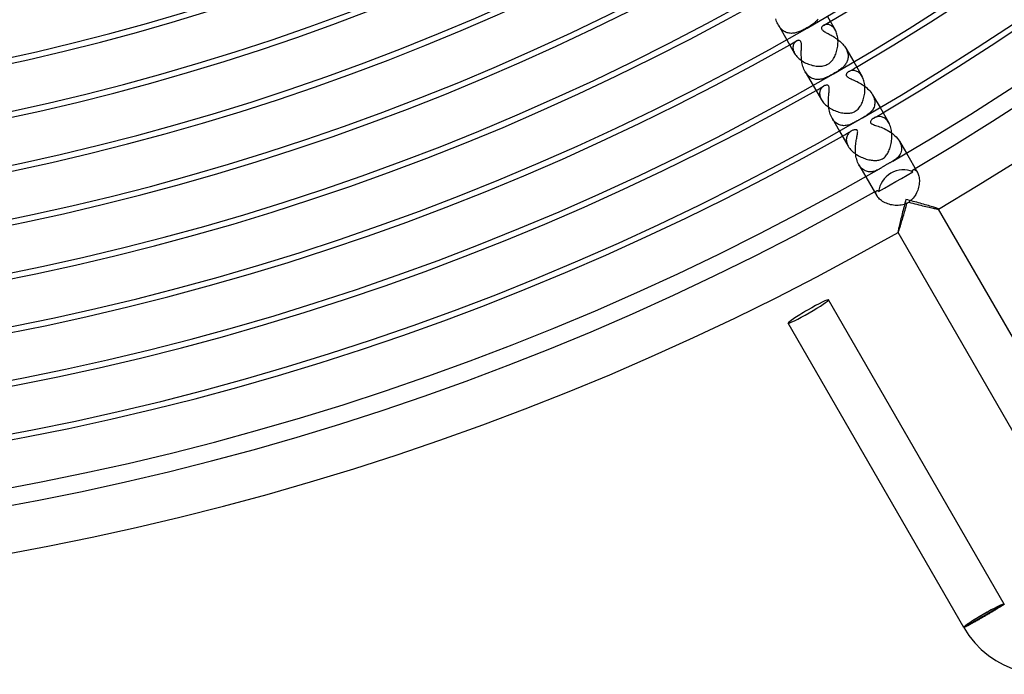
# Model space of a CAD drawing. Header units: millimetres. Extents: x -280 to 280, y -247 to 247.
# Tile 44 of 85: x 43 to 127, y -247 to -191. Entities that reach past the tile are written whole.
import ezdxf

# ---------------------------------------------------------------- set-up
doc = ezdxf.new("R2010")
doc.units = ezdxf.units.MM
doc.layers.add('HIDDEN', color=7, linetype='Continuous')
doc.layers.add('THICK', color=7, linetype='Continuous')

msp = doc.modelspace()

# ---------------------------------------------------------------- linework, layer by layer
at = {"layer": 'HIDDEN'}
for p, q in [((107.856, -190.71), (107.821, -190.596)), ((107.895, -190.822), (107.856, -190.71)), ((107.94, -190.931), (107.895, -190.822)), ((111.226, -190.854), (111.148, -190.922)), ((111.3, -190.782), (111.226, -190.854)), ((111.37, -190.708), (111.3, -190.782)), ((111.435, -190.63), (111.37, -190.708)), ((107.989, -191.036), (107.94, -190.931)), ((108.043, -191.136), (107.989, -191.036)), ((108.103, -191.233), (108.043, -191.136)), ((108.043, -191.136), (108.763, -192.384)), ((108.167, -191.323), (108.103, -191.233)), ((108.236, -191.407), (108.167, -191.323)), ((108.309, -191.484), (108.236, -191.407)), ((108.384, -191.553), (108.309, -191.484)), ((108.463, -191.614), (108.384, -191.553)), ((108.544, -191.667), (108.463, -191.614)), ((108.628, -191.713), (108.544, -191.667)), ((109.861, -191.683), (109.774, -191.716)), ((109.949, -191.646), (109.861, -191.683)), ((110.038, -191.606), (109.949, -191.646)), ((110.128, -191.564), (110.038, -191.606)), ((110.218, -191.518), (110.128, -191.564)), ((110.308, -191.47), (110.218, -191.518)), ((110.398, -191.421), (110.308, -191.47)), ((110.488, -191.37), (110.398, -191.421)), ((110.594, -191.308), (110.488, -191.37)), ((110.696, -191.245), (110.594, -191.308)), ((110.795, -191.182), (110.696, -191.245)), ((110.89, -191.118), (110.795, -191.182)), ((110.981, -191.053), (110.89, -191.118)), ((111.067, -190.988), (110.981, -191.053)), ((111.148, -190.922), (111.067, -190.988)), ((111.733, -191.366), (111.731, -191.407)), ((111.731, -191.407), (111.739, -191.451)), ((111.742, -191.328), (111.733, -191.366)), ((111.739, -191.451), (111.759, -191.493)), ((111.758, -191.293), (111.742, -191.328)), ((111.778, -191.263), (111.758, -191.293)), ((111.759, -191.493), (111.789, -191.536)), ((111.799, -191.238), (111.778, -191.263)), ((111.789, -191.536), (111.829, -191.577)), ((111.821, -191.215), (111.799, -191.238)), ((111.845, -191.194), (111.821, -191.215)), ((111.829, -191.577), (111.879, -191.619)), ((111.873, -191.173), (111.845, -191.194)), ((111.903, -191.155), (111.873, -191.173)), ((111.879, -191.619), (111.936, -191.659)), ((111.942, -191.134), (111.903, -191.155)), ((111.936, -191.659), (112, -191.699)), ((111.985, -191.115), (111.942, -191.134)), ((112.031, -191.1), (111.985, -191.115)), ((112, -191.699), (112.068, -191.739)), ((112.079, -191.088), (112.031, -191.1)), ((112.13, -191.08), (112.079, -191.088)), ((112.183, -191.077), (112.13, -191.08)), ((112.238, -191.077), (112.183, -191.077)), ((112.293, -191.083), (112.238, -191.077)), ((112.35, -191.094), (112.293, -191.083)), ((112.408, -191.111), (112.35, -191.094)), ((112.466, -191.133), (112.408, -191.111)), ((112.524, -191.161), (112.466, -191.133)), ((112.582, -191.196), (112.524, -191.161)), ((112.639, -191.237), (112.582, -191.196)), ((112.695, -191.285), (112.639, -191.237)), ((112.749, -191.34), (112.695, -191.285)), ((112.802, -191.402), (112.749, -191.34)), ((112.852, -191.472), (112.802, -191.402)), ((112.9, -191.548), (112.852, -191.472)), ((108.713, -191.751), (108.628, -191.713)), ((108.8, -191.782), (108.713, -191.751)), ((108.887, -191.805), (108.8, -191.782)), ((108.976, -191.822), (108.887, -191.805)), ((109.066, -191.832), (108.976, -191.822)), ((109.156, -191.836), (109.066, -191.832)), ((109.246, -191.833), (109.156, -191.836)), ((109.335, -191.825), (109.246, -191.833)), ((109.424, -191.812), (109.335, -191.825)), ((109.513, -191.794), (109.424, -191.812)), ((109.543, -192.52), (109.494, -192.56)), ((109.601, -191.772), (109.513, -191.794)), ((109.593, -192.488), (109.543, -192.52)), ((109.641, -192.464), (109.593, -192.488)), ((109.687, -191.746), (109.601, -191.772)), ((109.689, -192.446), (109.641, -192.464)), ((109.774, -191.716), (109.687, -191.746)), ((109.737, -192.436), (109.689, -192.446)), ((109.783, -192.432), (109.737, -192.436)), ((109.827, -192.436), (109.783, -192.432)), ((109.864, -192.447), (109.827, -192.436)), ((109.895, -192.464), (109.864, -192.447)), ((109.921, -192.484), (109.895, -192.464)), ((109.942, -192.508), (109.921, -192.484)), ((109.96, -192.535), (109.942, -192.508)), ((109.975, -192.567), (109.96, -192.535)), ((112.068, -191.739), (112.141, -191.779)), ((112.141, -191.779), (112.217, -191.82)), ((112.217, -191.82), (112.298, -191.862)), ((112.298, -191.862), (112.382, -191.907)), ((112.382, -191.907), (112.47, -191.955)), ((112.47, -191.955), (112.561, -192.005)), ((112.561, -192.005), (112.653, -192.058)), ((112.653, -192.058), (112.748, -192.115)), ((112.748, -192.115), (112.843, -192.174)), ((112.843, -192.174), (112.937, -192.237)), ((112.937, -192.237), (113.031, -192.302)), ((113.031, -192.302), (113.123, -192.37)), ((113.123, -192.37), (113.213, -192.442)), ((113.213, -192.442), (113.301, -192.516)), ((113.301, -192.516), (113.386, -192.594)), ((109.298, -192.928), (109.289, -193.008)), ((109.289, -193.008), (109.29, -193.092)), ((109.29, -193.092), (109.299, -193.179)), ((109.315, -192.853), (109.298, -192.928)), ((109.299, -193.179), (109.318, -193.269)), ((109.34, -192.782), (109.315, -192.853)), ((109.318, -193.269), (109.347, -193.361)), ((109.371, -192.718), (109.34, -192.782)), ((109.347, -193.361), (109.387, -193.455)), ((109.407, -192.659), (109.371, -192.718)), ((109.449, -192.606), (109.407, -192.659)), ((109.494, -192.56), (109.449, -192.606)), ((109.988, -192.605), (109.975, -192.567)), ((109.999, -192.65), (109.988, -192.605)), ((110.008, -192.703), (109.999, -192.65)), ((110.002, -193.427), (110.004, -193.329)), ((110.004, -193.329), (110.007, -193.236)), ((110.007, -193.236), (110.01, -193.147)), ((110.013, -192.764), (110.008, -192.703)), ((110.01, -193.147), (110.013, -193.061)), ((110.016, -192.83), (110.013, -192.764)), ((110.013, -193.061), (110.016, -192.979)), ((110.017, -192.902), (110.016, -192.83)), ((110.016, -192.979), (110.017, -192.902)), ((113.386, -192.594), (113.467, -192.675)), ((113.467, -192.675), (113.544, -192.757)), ((113.544, -192.757), (113.616, -192.842)), ((113.616, -192.842), (113.683, -192.929)), ((113.683, -192.929), (113.745, -193.018)), ((113.745, -193.018), (113.801, -193.109)), ((113.801, -193.109), (113.85, -193.2)), ((113.801, -193.109), (114.478, -194.281)), ((113.85, -193.2), (113.892, -193.291)), ((113.892, -193.291), (113.927, -193.381)), ((113.927, -193.381), (113.956, -193.471)), ((109.387, -193.455), (109.436, -193.548)), ((110, -193.528), (110.002, -193.427)), ((110.001, -193.633), (110, -193.528)), ((110.003, -193.741), (110.001, -193.633)), ((110.008, -193.852), (110.003, -193.741)), ((110.016, -193.965), (110.008, -193.852)), ((110.028, -194.081), (110.016, -193.965)), ((110.043, -194.198), (110.028, -194.081)), ((110.062, -194.316), (110.043, -194.198)), ((113.924, -194.21), (113.894, -194.281)), ((113.951, -194.136), (113.924, -194.21)), ((113.972, -194.061), (113.951, -194.136)), ((113.956, -193.471), (113.978, -193.561)), ((113.987, -193.983), (113.972, -194.061)), ((113.978, -193.561), (113.992, -193.649)), ((113.998, -193.902), (113.987, -193.983)), ((113.992, -193.649), (114, -193.736)), ((114.002, -193.82), (113.998, -193.902)), ((114, -193.736), (114.002, -193.82)), ((110.085, -194.434), (110.062, -194.316)), ((110.114, -194.551), (110.085, -194.434)), ((110.147, -194.668), (110.114, -194.551)), ((110.186, -194.783), (110.147, -194.668)), ((110.23, -194.895), (110.186, -194.783)), ((110.28, -195.003), (110.23, -194.895)), ((110.336, -195.108), (110.28, -195.003)), ((113.182, -195.017), (113.086, -195.079)), ((113.264, -194.961), (113.182, -195.017)), ((113.331, -194.913), (113.264, -194.961)), ((113.393, -194.866), (113.331, -194.913)), ((113.454, -194.818), (113.393, -194.866)), ((113.513, -194.767), (113.454, -194.818)), ((113.57, -194.715), (113.513, -194.767)), ((113.625, -194.66), (113.57, -194.715)), ((113.678, -194.603), (113.625, -194.66)), ((113.728, -194.543), (113.678, -194.603)), ((113.775, -194.481), (113.728, -194.543)), ((113.819, -194.416), (113.775, -194.481)), ((113.858, -194.35), (113.819, -194.416)), ((113.894, -194.281), (113.858, -194.35)), ((114.162, -195.057), (114.108, -195.08)), ((114.219, -195.038), (114.162, -195.057)), ((114.28, -195.022), (114.219, -195.038)), ((114.343, -195.012), (114.28, -195.022)), ((114.408, -195.008), (114.343, -195.012)), ((114.476, -195.009), (114.408, -195.008)), ((114.544, -195.016), (114.476, -195.009)), ((114.612, -195.031), (114.544, -195.016)), ((114.681, -195.052), (114.612, -195.031)), ((114.75, -195.081), (114.681, -195.052)), ((110.399, -195.209), (110.336, -195.108)), ((110.337, -195.109), (111.014, -196.281)), ((110.467, -195.303), (110.399, -195.209)), ((110.54, -195.389), (110.467, -195.303)), ((110.617, -195.467), (110.54, -195.389)), ((110.7, -195.538), (110.617, -195.467)), ((110.786, -195.599), (110.7, -195.538)), ((110.875, -195.651), (110.786, -195.599)), ((110.967, -195.694), (110.875, -195.651)), ((111.061, -195.728), (110.967, -195.694)), ((111.158, -195.753), (111.061, -195.728)), ((111.255, -195.77), (111.158, -195.753)), ((111.354, -195.778), (111.255, -195.77)), ((111.453, -195.778), (111.354, -195.778)), ((111.551, -195.771), (111.453, -195.778)), ((111.65, -195.757), (111.551, -195.771)), ((111.748, -195.737), (111.65, -195.757)), ((111.845, -195.711), (111.748, -195.737)), ((111.942, -195.68), (111.845, -195.711)), ((112.039, -195.644), (111.942, -195.68)), ((112.135, -195.604), (112.039, -195.644)), ((112.232, -195.56), (112.135, -195.604)), ((112.329, -195.512), (112.232, -195.56)), ((112.429, -195.461), (112.329, -195.512)), ((112.531, -195.405), (112.429, -195.461)), ((112.637, -195.347), (112.531, -195.405)), ((112.747, -195.284), (112.637, -195.347)), ((112.863, -195.216), (112.747, -195.284)), ((112.979, -195.146), (112.863, -195.216)), ((113.086, -195.079), (112.979, -195.146)), ((113.848, -195.341), (113.842, -195.372)), ((113.842, -195.372), (113.842, -195.404)), ((113.842, -195.404), (113.848, -195.435)), ((113.859, -195.309), (113.848, -195.341)), ((113.848, -195.435), (113.861, -195.465)), ((113.875, -195.278), (113.859, -195.309)), ((113.861, -195.465), (113.879, -195.494)), ((113.896, -195.247), (113.875, -195.278)), ((113.879, -195.494), (113.904, -195.523)), ((113.921, -195.217), (113.896, -195.247)), ((113.904, -195.523), (113.936, -195.552)), ((113.949, -195.187), (113.921, -195.217)), ((113.936, -195.552), (113.977, -195.583)), ((113.982, -195.159), (113.949, -195.187)), ((113.977, -195.583), (114.028, -195.615)), ((114.019, -195.132), (113.982, -195.159)), ((114.059, -195.107), (114.019, -195.132)), ((114.028, -195.615), (114.092, -195.65)), ((114.108, -195.08), (114.059, -195.107)), ((114.092, -195.65), (114.168, -195.688)), ((114.168, -195.688), (114.253, -195.727)), ((114.253, -195.727), (114.344, -195.767)), ((114.344, -195.767), (114.442, -195.811)), ((114.442, -195.811), (114.545, -195.857)), ((114.545, -195.857), (114.653, -195.907)), ((114.653, -195.907), (114.764, -195.961)), ((114.819, -195.118), (114.75, -195.081)), ((114.886, -195.163), (114.819, -195.118)), ((114.951, -195.216), (114.886, -195.163)), ((115.015, -195.277), (114.951, -195.216)), ((115.076, -195.347), (115.015, -195.277)), ((115.134, -195.426), (115.076, -195.347)), ((115.188, -195.511), (115.134, -195.426)), ((111.617, -196.707), (111.595, -196.775)), ((111.644, -196.644), (111.617, -196.707)), ((111.677, -196.585), (111.644, -196.644)), ((111.714, -196.531), (111.677, -196.585)), ((111.754, -196.481), (111.714, -196.531)), ((111.797, -196.436), (111.754, -196.481)), ((111.843, -196.396), (111.797, -196.436)), ((111.89, -196.361), (111.843, -196.396)), ((111.938, -196.331), (111.89, -196.361)), ((111.997, -196.301), (111.938, -196.331)), ((112.057, -196.278), (111.997, -196.301)), ((112.115, -196.264), (112.057, -196.278)), ((112.171, -196.258), (112.115, -196.264)), ((112.223, -196.261), (112.171, -196.258)), ((112.267, -196.273), (112.223, -196.261)), ((112.303, -196.292), (112.267, -196.273)), ((112.331, -196.317), (112.303, -196.292)), ((112.352, -196.347), (112.331, -196.317)), ((112.369, -196.384), (112.352, -196.347)), ((112.382, -196.43), (112.369, -196.384)), ((112.381, -196.778), (112.388, -196.696)), ((112.39, -196.484), (112.382, -196.43)), ((112.388, -196.696), (112.392, -196.619)), ((112.393, -196.548), (112.39, -196.484)), ((112.392, -196.619), (112.393, -196.548)), ((114.764, -195.961), (114.877, -196.019)), ((114.877, -196.019), (114.992, -196.081)), ((114.992, -196.081), (115.108, -196.149)), ((115.108, -196.149), (115.224, -196.221)), ((115.224, -196.221), (115.339, -196.298)), ((115.339, -196.298), (115.451, -196.381)), ((115.451, -196.381), (115.561, -196.468)), ((115.561, -196.468), (115.666, -196.56)), ((115.666, -196.56), (115.766, -196.657)), ((115.766, -196.657), (115.86, -196.758)), ((111.57, -196.921), (111.568, -196.998)), ((111.568, -196.998), (111.574, -197.079)), ((111.579, -196.846), (111.57, -196.921)), ((111.574, -197.079), (111.587, -197.163)), ((111.595, -196.775), (111.579, -196.846)), ((111.587, -197.163), (111.609, -197.248)), ((111.609, -197.248), (111.639, -197.335)), ((111.639, -197.335), (111.677, -197.423)), ((111.677, -197.423), (111.724, -197.511)), ((112.316, -197.604), (112.319, -197.484)), ((112.319, -197.484), (112.325, -197.369)), ((112.325, -197.369), (112.333, -197.258)), ((112.333, -197.258), (112.342, -197.152)), ((112.342, -197.152), (112.352, -197.051)), ((112.352, -197.051), (112.362, -196.955)), ((112.362, -196.955), (112.372, -196.865)), ((112.372, -196.865), (112.381, -196.778)), ((115.86, -196.758), (115.947, -196.863)), ((115.947, -196.863), (116.025, -196.971)), ((116.025, -196.971), (116.094, -197.081)), ((116.094, -197.081), (116.153, -197.192)), ((116.094, -197.081), (116.728, -198.178)), ((116.153, -197.192), (116.202, -197.304)), ((116.202, -197.304), (116.239, -197.416)), ((116.239, -197.416), (116.266, -197.526)), ((116.266, -197.526), (116.281, -197.634)), ((112.315, -197.727), (112.316, -197.604)), ((112.318, -197.852), (112.315, -197.727)), ((112.325, -197.979), (112.318, -197.852)), ((112.337, -198.107), (112.325, -197.979)), ((112.354, -198.236), (112.337, -198.107)), ((112.375, -198.364), (112.354, -198.236)), ((112.403, -198.491), (112.375, -198.364)), ((116.074, -198.384), (116.014, -198.461)), ((116.127, -198.303), (116.074, -198.384)), ((116.174, -198.218), (116.127, -198.303)), ((116.213, -198.13), (116.174, -198.218)), ((116.245, -198.038), (116.213, -198.13)), ((116.268, -197.942), (116.245, -198.038)), ((116.282, -197.843), (116.268, -197.942)), ((116.281, -197.634), (116.287, -197.74)), ((116.287, -197.74), (116.282, -197.843)), ((112.436, -198.617), (112.403, -198.491)), ((112.475, -198.739), (112.436, -198.617)), ((112.52, -198.858), (112.475, -198.739)), ((112.572, -198.972), (112.52, -198.858)), ((112.63, -199.081), (112.572, -198.972)), ((112.694, -199.183), (112.63, -199.081)), ((112.63, -199.081), (113.264, -200.178)), ((112.764, -199.278), (112.694, -199.183)), ((115.334, -198.992), (115.226, -199.055)), ((115.439, -198.929), (115.334, -198.992)), ((115.538, -198.866), (115.439, -198.929)), ((115.631, -198.803), (115.538, -198.866)), ((115.718, -198.74), (115.631, -198.803)), ((115.8, -198.674), (115.718, -198.74)), ((115.877, -198.606), (115.8, -198.674)), ((115.948, -198.535), (115.877, -198.606)), ((115.965, -199.27), (115.935, -199.319)), ((116.014, -198.461), (115.948, -198.535)), ((116.009, -199.217), (115.965, -199.27)), ((116.063, -199.165), (116.009, -199.217)), ((116.127, -199.115), (116.063, -199.165)), ((116.199, -199.068), (116.127, -199.115)), ((116.263, -199.034), (116.199, -199.068)), ((116.331, -199.004), (116.263, -199.034)), ((116.401, -198.979), (116.331, -199.004)), ((116.473, -198.961), (116.401, -198.979)), ((116.546, -198.948), (116.473, -198.961)), ((116.621, -198.941), (116.546, -198.948)), ((116.697, -198.941), (116.621, -198.941)), ((116.774, -198.949), (116.697, -198.941)), ((116.85, -198.963), (116.774, -198.949)), ((116.927, -198.986), (116.85, -198.963)), ((117.003, -199.017), (116.927, -198.986)), ((117.078, -199.056), (117.003, -199.017)), ((117.152, -199.104), (117.078, -199.056)), ((117.223, -199.161), (117.152, -199.104)), ((117.292, -199.227), (117.223, -199.161)), ((117.358, -199.301), (117.292, -199.227)), ((112.838, -199.364), (112.764, -199.278)), ((112.918, -199.442), (112.838, -199.364)), ((113.001, -199.509), (112.918, -199.442)), ((113.087, -199.567), (113.001, -199.509)), ((113.176, -199.615), (113.087, -199.567)), ((113.267, -199.654), (113.176, -199.615)), ((113.361, -199.684), (113.267, -199.654)), ((113.455, -199.705), (113.361, -199.684)), ((113.55, -199.717), (113.455, -199.705)), ((113.646, -199.721), (113.55, -199.717)), ((113.743, -199.717), (113.646, -199.721)), ((113.84, -199.706), (113.743, -199.717)), ((113.937, -199.688), (113.84, -199.706)), ((114.034, -199.663), (113.937, -199.688)), ((114.129, -199.633), (114.034, -199.663)), ((114.222, -199.598), (114.129, -199.633)), ((114.313, -199.559), (114.222, -199.598)), ((114.403, -199.517), (114.313, -199.559)), ((114.405, -200.113), (114.352, -200.137)), ((114.492, -199.473), (114.403, -199.517)), ((114.457, -200.094), (114.405, -200.113)), ((114.506, -200.079), (114.457, -200.094)), ((114.583, -199.424), (114.492, -199.473)), ((114.556, -200.069), (114.506, -200.079)), ((114.605, -200.063), (114.556, -200.069)), ((114.677, -199.371), (114.583, -199.424)), ((114.653, -200.062), (114.605, -200.063)), ((114.696, -200.069), (114.653, -200.062)), ((114.774, -199.316), (114.677, -199.371)), ((114.734, -200.082), (114.696, -200.069)), ((114.764, -200.102), (114.734, -200.082)), ((114.786, -200.127), (114.764, -200.102)), ((115.917, -199.361), (115.91, -199.397)), ((115.91, -199.397), (115.91, -199.428)), ((115.91, -199.428), (115.915, -199.454)), ((115.915, -199.454), (115.927, -199.48)), ((115.935, -199.319), (115.917, -199.361)), ((115.927, -199.48), (115.944, -199.504)), ((115.944, -199.504), (115.967, -199.527)), ((115.967, -199.527), (115.997, -199.55)), ((115.997, -199.55), (116.038, -199.575)), ((116.038, -199.575), (116.094, -199.602)), ((116.094, -199.602), (116.167, -199.632)), ((116.167, -199.632), (116.253, -199.663)), ((116.253, -199.663), (116.349, -199.696)), ((116.349, -199.696), (116.455, -199.731)), ((116.455, -199.731), (116.568, -199.769)), ((116.568, -199.769), (116.688, -199.812)), ((116.688, -199.812), (116.813, -199.86)), ((116.813, -199.86), (116.942, -199.913)), ((116.942, -199.913), (117.075, -199.972)), ((117.075, -199.972), (117.211, -200.037)), ((117.211, -200.037), (117.347, -200.109)), ((117.347, -200.109), (117.484, -200.188)), ((117.419, -199.384), (117.358, -199.301)), ((117.477, -199.476), (117.419, -199.384)), ((113.853, -200.827), (113.848, -200.913)), ((113.848, -200.913), (113.853, -201.001)), ((113.865, -200.746), (113.853, -200.827)), ((113.885, -200.668), (113.865, -200.746)), ((113.912, -200.594), (113.885, -200.668)), ((113.945, -200.524), (113.912, -200.594)), ((113.983, -200.458), (113.945, -200.524)), ((114.028, -200.397), (113.983, -200.458)), ((114.076, -200.34), (114.028, -200.397)), ((114.129, -200.288), (114.076, -200.34)), ((114.184, -200.242), (114.129, -200.288)), ((114.241, -200.201), (114.184, -200.242)), ((114.298, -200.165), (114.241, -200.201)), ((114.352, -200.137), (114.298, -200.165)), ((114.697, -200.971), (114.715, -200.868)), ((114.715, -200.868), (114.734, -200.772)), ((114.734, -200.772), (114.752, -200.681)), ((114.752, -200.681), (114.769, -200.597)), ((114.769, -200.597), (114.785, -200.518)), ((114.785, -200.518), (114.799, -200.442)), ((114.803, -200.159), (114.786, -200.127)), ((114.799, -200.442), (114.81, -200.371)), ((114.813, -200.199), (114.803, -200.159)), ((114.81, -200.371), (114.816, -200.305)), ((114.818, -200.248), (114.813, -200.199)), ((114.816, -200.305), (114.818, -200.248)), ((117.484, -200.188), (117.619, -200.274)), ((117.619, -200.274), (117.75, -200.367)), ((117.75, -200.367), (117.877, -200.466)), ((117.877, -200.466), (117.997, -200.572)), ((117.997, -200.572), (118.111, -200.685)), ((118.111, -200.685), (118.214, -200.803)), ((118.214, -200.803), (118.306, -200.925)), ((118.306, -200.925), (118.386, -201.051)), ((113.853, -201.001), (113.866, -201.092)), ((113.866, -201.092), (113.888, -201.186)), ((113.888, -201.186), (113.92, -201.282)), ((113.92, -201.282), (113.962, -201.379)), ((113.962, -201.379), (114.013, -201.476)), ((114.625, -201.686), (114.63, -201.558)), ((114.625, -201.816), (114.625, -201.686)), ((114.63, -201.558), (114.638, -201.431)), ((114.638, -201.431), (114.649, -201.309)), ((114.649, -201.309), (114.663, -201.192)), ((114.663, -201.192), (114.68, -201.079)), ((114.68, -201.079), (114.697, -200.971)), ((118.386, -201.051), (118.454, -201.183)), ((118.386, -201.051), (118.978, -202.076)), ((118.454, -201.183), (118.507, -201.314)), ((118.507, -201.314), (118.543, -201.445)), ((118.543, -201.445), (118.565, -201.573)), ((118.57, -201.697), (118.562, -201.817)), ((118.565, -201.573), (118.57, -201.697)), ((114.63, -201.946), (114.625, -201.816)), ((114.639, -202.077), (114.63, -201.946)), ((114.654, -202.208), (114.639, -202.077)), ((114.674, -202.338), (114.654, -202.208)), ((114.7, -202.466), (114.674, -202.338)), ((114.732, -202.591), (114.7, -202.466)), ((114.77, -202.714), (114.732, -202.591)), ((118.087, -202.574), (117.997, -202.641)), ((118.174, -202.502), (118.087, -202.574)), ((118.256, -202.422), (118.174, -202.502)), ((118.333, -202.335), (118.256, -202.422)), ((118.4, -202.243), (118.333, -202.335)), ((118.457, -202.145), (118.4, -202.243)), ((118.504, -202.041), (118.457, -202.145)), ((118.539, -201.932), (118.504, -202.041)), ((118.562, -201.817), (118.539, -201.932)), ((114.815, -202.832), (114.77, -202.714)), ((114.866, -202.945), (114.815, -202.832)), ((114.922, -203.051), (114.866, -202.945)), ((114.987, -203.154), (114.922, -203.051)), ((114.922, -203.051), (115.514, -204.076)), ((115.058, -203.249), (114.987, -203.154)), ((115.134, -203.335), (115.058, -203.249)), ((115.213, -203.41), (115.134, -203.335)), ((115.296, -203.474), (115.213, -203.41)), ((115.382, -203.529), (115.296, -203.474)), ((116.611, -203.449), (116.534, -203.489)), ((116.686, -203.408), (116.611, -203.449)), ((117.905, -202.701), (117.813, -202.757)), ((117.997, -202.641), (117.905, -202.701)), ((119.541, -203.486), (119.554, -203.477)), ((119.554, -203.477), (119.583, -203.465)), ((119.583, -203.465), (119.617, -203.462)), ((119.617, -203.462), (119.656, -203.467)), ((119.656, -203.467), (119.698, -203.482)), ((115.471, -203.574), (115.382, -203.529)), ((115.561, -203.609), (115.471, -203.574)), ((115.652, -203.635), (115.561, -203.609)), ((115.744, -203.652), (115.652, -203.635)), ((115.836, -203.66), (115.744, -203.652)), ((115.929, -203.66), (115.836, -203.66)), ((116.021, -203.652), (115.929, -203.66)), ((116.112, -203.638), (116.021, -203.652)), ((116.201, -203.617), (116.112, -203.638)), ((116.288, -203.591), (116.201, -203.617)), ((116.373, -203.561), (116.288, -203.591)), ((116.455, -203.526), (116.373, -203.561)), ((116.534, -203.489), (116.455, -203.526)), ((118.065, -204.495), (118.548, -204.216)), ((118.548, -204.216), (119.032, -203.934)), ((119.032, -203.934), (119.519, -203.65)), ((119.505, -203.56), (119.508, -203.542)), ((119.505, -203.58), (119.505, -203.56)), ((119.507, -203.602), (119.505, -203.58)), ((119.511, -203.625), (119.507, -203.602)), ((119.508, -203.542), (119.513, -203.525)), ((119.519, -203.65), (119.511, -203.625)), ((119.513, -203.525), (119.52, -203.51)), ((119.52, -203.51), (119.53, -203.497)), ((119.53, -203.497), (119.541, -203.486)), ((119.698, -203.482), (119.741, -203.506)), ((119.741, -203.506), (119.787, -203.54)), ((119.787, -203.54), (119.832, -203.585)), ((119.832, -203.585), (119.877, -203.64)), ((119.877, -203.64), (119.919, -203.707)), ((116.606, -205.331), (117.096, -205.052)), ((117.096, -205.052), (117.582, -204.773)), ((117.582, -204.773), (118.065, -204.495)), ((116.37, -205.452), (116.371, -205.402)), ((116.377, -205.508), (116.37, -205.452)), ((116.371, -205.402), (116.38, -205.359)), ((116.393, -205.57), (116.377, -205.508)), ((116.38, -205.359), (116.395, -205.323)), ((116.419, -205.636), (116.393, -205.57)), ((116.395, -205.323), (116.415, -205.295)), ((116.415, -205.295), (116.44, -205.275)), ((116.455, -205.707), (116.419, -205.636)), ((116.44, -205.275), (116.453, -205.269)), ((116.453, -205.269), (116.468, -205.264)), ((116.468, -205.264), (116.483, -205.263)), ((116.483, -205.263), (116.499, -205.263)), ((116.499, -205.263), (116.515, -205.267)), ((116.515, -205.267), (116.532, -205.273)), ((116.532, -205.273), (116.55, -205.282)), ((116.55, -205.282), (116.568, -205.295)), ((116.568, -205.295), (116.587, -205.311)), ((116.587, -205.311), (116.606, -205.331)), ((118.737, -206.782), (118.698, -206.934)), ((118.777, -206.629), (118.737, -206.782)), ((118.818, -206.475), (118.777, -206.629)), ((118.859, -206.321), (118.818, -206.475)), ((118.9, -206.166), (118.859, -206.321)), ((118.941, -206.012), (118.9, -206.166)), ((119.095, -206.054), (118.941, -206.012)), ((119.25, -206.095), (119.095, -206.054)), ((119.404, -206.137), (119.25, -206.095)), ((119.557, -206.179), (119.404, -206.137)), ((119.71, -206.221), (119.557, -206.179)), ((119.861, -206.262), (119.71, -206.221)), ((120.011, -206.304), (119.861, -206.262)), ((120.159, -206.345), (120.011, -206.304)), ((120.305, -206.387), (120.159, -206.345)), ((120.448, -206.427), (120.305, -206.387)), ((120.588, -206.467), (120.448, -206.427)), ((120.725, -206.507), (120.588, -206.467)), ((120.857, -206.545), (120.725, -206.507)), ((120.983, -206.583), (120.857, -206.545)), ((121.104, -206.619), (120.983, -206.583)), ((121.218, -206.654), (121.104, -206.619)), ((121.323, -206.687), (121.218, -206.654)), ((121.419, -206.717), (121.323, -206.687)), ((121.505, -206.745), (121.419, -206.717)), ((121.578, -206.771), (121.505, -206.745)), ((121.638, -206.793), (121.578, -206.771)), ((121.683, -206.811), (121.638, -206.793)), ((121.713, -206.826), (121.683, -206.811)), ((121.726, -206.836), (121.713, -206.826)), ((121.725, -206.841), (121.726, -206.84)), ((121.727, -206.837), (121.726, -206.836)), ((121.728, -206.839), (121.726, -206.836)), ((121.726, -206.84), (121.726, -206.839)), ((121.726, -206.839), (121.727, -206.839)), ((121.727, -206.838), (121.727, -206.837)), ((121.727, -206.839), (121.727, -206.838)), ((118.512, -207.666), (118.478, -207.804)), ((118.547, -207.525), (118.512, -207.666)), ((118.583, -207.381), (118.547, -207.525)), ((118.621, -207.234), (118.583, -207.381)), ((118.659, -207.084), (118.621, -207.234)), ((118.698, -206.934), (118.659, -207.084)), ((118.313, -208.511), (118.294, -208.599)), ((118.334, -208.412), (118.313, -208.511)), ((118.358, -208.304), (118.334, -208.412)), ((118.385, -208.189), (118.358, -208.304)), ((118.414, -208.066), (118.385, -208.189)), ((118.445, -207.938), (118.414, -208.066)), ((118.478, -207.804), (118.445, -207.938)), ((118.262, -208.786), (118.26, -208.819)), ((118.26, -208.819), (118.262, -208.836)), ((118.269, -208.738), (118.262, -208.786)), ((118.262, -208.836), (118.263, -208.837)), ((118.264, -208.839), (118.262, -208.836)), ((118.263, -208.837), (118.263, -208.837)), ((118.263, -208.837), (118.264, -208.838)), ((118.264, -208.838), (118.265, -208.838)), ((118.265, -208.838), (118.266, -208.838)), ((118.266, -208.838), (118.267, -208.837)), ((118.28, -208.675), (118.269, -208.738)), ((118.294, -208.599), (118.28, -208.675)), ((123.962, -242.509), (127.253, -240.609)), ((127.253, -240.609), (127.34, -240.559)), ((123.876, -242.559), (123.962, -242.509))]:
    msp.add_line(p, q, dxfattribs=at)
for radius, start, end in [(221.5, 300.34484, 300.51736), (221.5, 299.48265, 299.65517), (226, 300.31046, 300.50704), (226, 299.49296, 299.68955), (230.5, 300.27287, 300.49713), (230.5, 299.50288, 299.72707), (236, 300.43651, 300.48556), (236, 299.51445, 299.5635)]:
    msp.add_arc((0, 0), radius, start, end, dxfattribs=at)
for centre, major_axis, ratio, start_param, end_param in [((118.545, -205.325), (-1.732, -1), 0.890344, -2.569379, -1.570796), ((118.545, -205.325), (-1.732, -1), 0.890344, -1.570796, -0.572214), ((125.608, -241.559), (-1.645, -0.95), 0.066519, 3.141593, 6.283185), ((125.608, -241.559), (-1.732, -1), 0.066519, 3.141593, 4.712389), ((125.608, -241.559), (-1.732, -1), 0.066519, -1.570796, 0)]:
    msp.add_ellipse(centre, major_axis=major_axis, ratio=ratio, start_param=start_param, end_param=end_param, dxfattribs=at)
at = {"layer": 'THICK'}
for p, q in [((112.228, -190.384), (112.9, -191.548)), ((112.943, -191.629), (112.9, -191.548)), ((112.983, -191.716), (112.943, -191.629)), ((108.763, -192.384), (109.436, -193.548)), ((113.019, -191.809), (112.983, -191.716)), ((113.05, -191.908), (113.019, -191.809)), ((113.078, -192.011), (113.05, -191.908)), ((113.1, -192.117), (113.078, -192.011)), ((113.117, -192.227), (113.1, -192.117)), ((113.129, -192.339), (113.117, -192.227)), ((113.137, -192.453), (113.129, -192.339)), ((113.139, -192.57), (113.137, -192.453)), ((112.986, -193.497), (113.021, -193.385)), ((113.021, -193.385), (113.052, -193.271)), ((113.052, -193.271), (113.079, -193.156)), ((113.079, -193.156), (113.101, -193.039)), ((113.101, -193.039), (113.117, -192.922)), ((113.117, -192.922), (113.13, -192.804)), ((113.13, -192.804), (113.137, -192.687)), ((113.137, -192.687), (113.139, -192.57)), ((109.436, -193.548), (109.492, -193.637)), ((109.492, -193.637), (109.556, -193.725)), ((109.556, -193.725), (109.628, -193.812)), ((109.628, -193.812), (109.707, -193.895)), ((109.707, -193.895), (109.792, -193.974)), ((109.792, -193.974), (109.883, -194.051)), ((109.883, -194.051), (109.979, -194.124)), ((109.979, -194.124), (110.079, -194.192)), ((110.079, -194.192), (110.182, -194.255)), ((112.543, -194.251), (112.618, -194.17)), ((112.618, -194.17), (112.685, -194.084)), ((112.685, -194.084), (112.747, -193.996)), ((112.747, -193.996), (112.803, -193.904)), ((112.803, -193.904), (112.854, -193.809)), ((112.854, -193.809), (112.902, -193.709)), ((112.902, -193.709), (112.946, -193.604)), ((112.946, -193.604), (112.986, -193.497)), ((110.182, -194.255), (110.287, -194.314)), ((110.287, -194.314), (110.395, -194.369)), ((110.395, -194.369), (110.505, -194.418)), ((110.505, -194.418), (110.615, -194.463)), ((110.615, -194.463), (110.726, -194.503)), ((110.726, -194.503), (110.836, -194.538)), ((110.836, -194.538), (110.946, -194.567)), ((110.946, -194.567), (111.055, -194.592)), ((111.055, -194.592), (111.162, -194.612)), ((111.162, -194.612), (111.268, -194.626)), ((111.268, -194.626), (111.371, -194.636)), ((111.371, -194.636), (111.472, -194.641)), ((111.472, -194.641), (111.573, -194.642)), ((111.573, -194.642), (111.676, -194.637)), ((111.676, -194.637), (111.779, -194.626)), ((111.779, -194.626), (111.882, -194.608)), ((111.882, -194.608), (111.984, -194.583)), ((111.984, -194.583), (112.085, -194.55)), ((112.085, -194.55), (112.182, -194.509)), ((112.182, -194.509), (112.272, -194.461)), ((112.272, -194.461), (112.372, -194.398)), ((112.372, -194.398), (112.461, -194.327)), ((112.461, -194.327), (112.543, -194.251)), ((114.478, -194.281), (115.188, -195.511)), ((115.235, -195.599), (115.188, -195.511)), ((115.277, -195.692), (115.235, -195.599)), ((115.315, -195.792), (115.277, -195.692)), ((115.348, -195.896), (115.315, -195.792)), ((115.376, -196.004), (115.348, -195.896)), ((111.014, -196.281), (111.724, -197.511)), ((115.399, -196.115), (115.376, -196.004)), ((115.417, -196.229), (115.399, -196.115)), ((115.429, -196.345), (115.417, -196.229)), ((115.437, -196.462), (115.429, -196.345)), ((115.43, -196.818), (115.437, -196.699)), ((115.439, -196.581), (115.437, -196.462)), ((115.437, -196.699), (115.439, -196.581)), ((111.724, -197.511), (111.779, -197.599)), ((115.261, -197.608), (115.296, -197.504)), ((115.296, -197.504), (115.328, -197.396)), ((115.328, -197.396), (115.357, -197.285)), ((115.357, -197.285), (115.382, -197.17)), ((115.382, -197.17), (115.402, -197.054)), ((115.402, -197.054), (115.419, -196.936)), ((115.419, -196.936), (115.43, -196.818)), ((111.779, -197.599), (111.841, -197.686)), ((111.841, -197.686), (111.911, -197.77)), ((111.911, -197.77), (111.987, -197.853)), ((111.987, -197.853), (112.07, -197.933)), ((112.07, -197.933), (112.158, -198.01)), ((112.158, -198.01), (112.25, -198.083)), ((112.25, -198.083), (112.347, -198.152)), ((112.347, -198.152), (112.447, -198.217)), ((112.447, -198.217), (112.55, -198.278)), ((112.55, -198.278), (112.655, -198.335)), ((112.655, -198.335), (112.763, -198.388)), ((112.763, -198.388), (112.872, -198.436)), ((114.689, -198.437), (114.771, -198.373)), ((114.771, -198.373), (114.846, -198.303)), ((114.846, -198.303), (114.915, -198.229)), ((114.915, -198.229), (114.977, -198.15)), ((114.977, -198.15), (115.035, -198.067)), ((115.035, -198.067), (115.088, -197.982)), ((115.088, -197.982), (115.135, -197.895)), ((115.135, -197.895), (115.18, -197.804)), ((115.18, -197.804), (115.222, -197.708)), ((115.222, -197.708), (115.261, -197.608)), ((116.728, -198.178), (117.477, -199.476)), ((112.872, -198.436), (112.983, -198.48)), ((112.983, -198.48), (113.094, -198.519)), ((113.094, -198.519), (113.207, -198.554)), ((113.207, -198.554), (113.319, -198.584)), ((113.319, -198.584), (113.432, -198.609)), ((113.432, -198.609), (113.543, -198.629)), ((113.543, -198.629), (113.653, -198.644)), ((113.653, -198.644), (113.759, -198.654)), ((113.759, -198.654), (113.863, -198.659)), ((113.863, -198.659), (113.964, -198.659)), ((113.964, -198.659), (114.062, -198.653)), ((114.062, -198.653), (114.154, -198.643)), ((114.154, -198.643), (114.24, -198.628)), ((114.24, -198.628), (114.321, -198.609)), ((114.321, -198.609), (114.396, -198.586)), ((114.396, -198.586), (114.467, -198.56)), ((114.467, -198.56), (114.535, -198.529)), ((114.535, -198.529), (114.601, -198.494)), ((114.601, -198.494), (114.689, -198.437)), ((114.848, -199.274), (114.811, -199.295)), ((114.885, -199.252), (114.848, -199.274)), ((114.923, -199.23), (114.885, -199.252)), ((114.961, -199.208), (114.923, -199.23)), ((115, -199.186), (114.961, -199.208)), ((115.038, -199.164), (115, -199.186)), ((115.076, -199.142), (115.038, -199.164)), ((115.114, -199.12), (115.076, -199.142)), ((115.151, -199.098), (115.114, -199.12)), ((115.189, -199.077), (115.151, -199.098)), ((115.226, -199.055), (115.189, -199.077)), ((114.811, -199.295), (114.774, -199.316)), ((117.528, -199.572), (117.477, -199.476)), ((117.574, -199.674), (117.528, -199.572)), ((117.614, -199.781), (117.574, -199.674)), ((117.649, -199.893), (117.614, -199.781)), ((117.678, -200.01), (117.649, -199.893)), ((117.702, -200.129), (117.678, -200.01)), ((113.264, -200.178), (114.013, -201.476)), ((117.72, -200.25), (117.702, -200.129)), ((117.718, -200.988), (117.73, -200.866)), ((117.732, -200.372), (117.72, -200.25)), ((117.73, -200.866), (117.738, -200.743)), ((117.739, -200.495), (117.732, -200.372)), ((117.738, -200.743), (117.741, -200.619)), ((117.741, -200.619), (117.739, -200.495)), ((114.013, -201.476), (114.07, -201.568)), ((114.07, -201.568), (114.136, -201.659)), ((114.136, -201.659), (114.21, -201.749)), ((114.21, -201.749), (114.29, -201.836)), ((117.475, -201.885), (117.517, -201.787)), ((117.517, -201.787), (117.556, -201.684)), ((117.556, -201.684), (117.592, -201.576)), ((117.592, -201.576), (117.625, -201.463)), ((117.625, -201.463), (117.654, -201.347)), ((117.654, -201.347), (117.68, -201.229)), ((117.68, -201.229), (117.701, -201.11)), ((117.701, -201.11), (117.718, -200.988)), ((114.29, -201.836), (114.377, -201.92)), ((114.377, -201.92), (114.469, -202)), ((114.469, -202), (114.566, -202.077)), ((114.566, -202.077), (114.668, -202.149)), ((114.668, -202.149), (114.773, -202.218)), ((114.773, -202.218), (114.88, -202.282)), ((114.88, -202.282), (114.991, -202.341)), ((114.991, -202.341), (115.103, -202.396)), ((115.103, -202.396), (115.216, -202.447)), ((115.216, -202.447), (115.33, -202.492)), ((115.33, -202.492), (115.443, -202.533)), ((115.443, -202.533), (115.554, -202.568)), ((115.554, -202.568), (115.664, -202.599)), ((115.664, -202.599), (115.773, -202.625)), ((115.773, -202.625), (115.878, -202.647)), ((116.704, -202.645), (116.785, -202.62)), ((116.785, -202.62), (116.864, -202.588)), ((116.864, -202.588), (116.941, -202.548)), ((116.941, -202.548), (117.022, -202.495)), ((117.022, -202.495), (117.098, -202.434)), ((117.098, -202.434), (117.166, -202.368)), ((117.166, -202.368), (117.228, -202.296)), ((117.228, -202.296), (117.286, -202.221)), ((117.286, -202.221), (117.338, -202.143)), ((117.338, -202.143), (117.385, -202.063)), ((117.385, -202.063), (117.431, -201.977)), ((117.431, -201.977), (117.475, -201.885)), ((118.978, -202.076), (119.92, -203.707)), ((115.878, -202.647), (115.981, -202.664)), ((115.981, -202.664), (116.081, -202.677)), ((116.081, -202.677), (116.177, -202.685)), ((116.177, -202.685), (116.271, -202.689)), ((116.271, -202.689), (116.363, -202.69)), ((116.363, -202.69), (116.452, -202.686)), ((116.452, -202.686), (116.539, -202.677)), ((116.539, -202.677), (116.623, -202.663)), ((116.623, -202.663), (116.704, -202.645)), ((116.725, -203.385), (116.686, -203.408)), ((116.764, -203.362), (116.725, -203.385)), ((116.802, -203.338), (116.764, -203.362)), ((116.841, -203.314), (116.802, -203.338)), ((116.878, -203.291), (116.841, -203.314)), ((116.916, -203.267), (116.878, -203.291)), ((116.954, -203.243), (116.916, -203.267)), ((116.993, -203.218), (116.954, -203.243)), ((117.032, -203.193), (116.993, -203.218)), ((117.073, -203.168), (117.032, -203.193)), ((117.114, -203.142), (117.073, -203.168)), ((117.155, -203.117), (117.114, -203.142)), ((117.198, -203.092), (117.155, -203.117)), ((117.241, -203.067), (117.198, -203.092)), ((117.285, -203.041), (117.241, -203.067)), ((117.329, -203.017), (117.285, -203.041)), ((117.372, -202.993), (117.329, -203.017)), ((117.415, -202.97), (117.372, -202.993)), ((117.458, -202.947), (117.415, -202.97)), ((117.5, -202.925), (117.458, -202.947)), ((117.542, -202.904), (117.5, -202.925)), ((117.583, -202.882), (117.542, -202.904)), ((117.624, -202.86), (117.583, -202.882)), ((117.664, -202.839), (117.624, -202.86)), ((117.703, -202.818), (117.664, -202.839)), ((117.741, -202.798), (117.703, -202.818)), ((117.777, -202.777), (117.741, -202.798)), ((117.813, -202.757), (117.777, -202.777)), ((115.514, -204.076), (116.455, -205.707)), ((119.919, -203.707), (119.956, -203.777)), ((119.956, -203.777), (119.99, -203.857)), ((119.99, -203.857), (120.019, -203.945)), ((120.019, -203.945), (120.044, -204.04)), ((120.044, -204.04), (120.064, -204.143)), ((120.064, -204.143), (120.077, -204.252)), ((120.077, -204.252), (120.085, -204.366)), ((119.988, -205.102), (119.948, -205.226)), ((120.022, -204.978), (119.988, -205.102)), ((120.048, -204.853), (120.022, -204.978)), ((120.067, -204.729), (120.048, -204.853)), ((120.08, -204.606), (120.067, -204.729)), ((120.086, -204.485), (120.08, -204.606)), ((120.085, -204.366), (120.086, -204.485)), ((116.498, -205.774), (116.455, -205.707)), ((116.55, -205.842), (116.498, -205.774)), ((116.611, -205.912), (116.55, -205.842)), ((116.682, -205.981), (116.611, -205.912)), ((116.761, -206.05), (116.682, -205.981)), ((119.479, -205.999), (119.385, -206.089)), ((119.566, -205.903), (119.479, -205.999)), ((119.647, -205.8), (119.566, -205.903)), ((119.721, -205.693), (119.647, -205.8)), ((119.788, -205.581), (119.721, -205.693)), ((119.848, -205.466), (119.788, -205.581)), ((119.902, -205.347), (119.848, -205.466)), ((119.948, -205.226), (119.902, -205.347)), ((116.849, -206.116), (116.761, -206.05)), ((116.943, -206.179), (116.849, -206.116)), ((117.045, -206.239), (116.943, -206.179)), ((117.153, -206.295), (117.045, -206.239)), ((117.267, -206.346), (117.153, -206.295)), ((117.384, -206.391), (117.267, -206.346)), ((117.505, -206.431), (117.384, -206.391)), ((117.629, -206.464), (117.505, -206.431)), ((117.756, -206.491), (117.629, -206.464)), ((117.884, -206.511), (117.756, -206.491)), ((118.014, -206.524), (117.884, -206.511)), ((118.144, -206.53), (118.014, -206.524)), ((118.275, -206.528), (118.144, -206.53)), ((118.405, -206.518), (118.275, -206.528)), ((118.534, -206.499), (118.405, -206.518)), ((118.661, -206.471), (118.534, -206.499)), ((118.786, -206.435), (118.661, -206.471)), ((118.908, -206.389), (118.786, -206.435)), ((118.865, -206.924), (118.905, -206.78)), ((118.905, -206.78), (118.945, -206.633)), ((119.027, -206.334), (118.908, -206.389)), ((118.945, -206.633), (118.986, -206.484)), ((118.986, -206.484), (119.027, -206.334)), ((119.284, -206.172), (119.177, -206.247)), ((119.177, -206.247), (119.354, -206.294)), ((119.385, -206.089), (119.284, -206.172)), ((119.354, -206.294), (119.529, -206.34)), ((119.529, -206.34), (119.702, -206.385)), ((119.702, -206.385), (119.871, -206.428)), ((119.871, -206.428), (120.037, -206.47)), ((120.037, -206.47), (120.198, -206.511)), ((120.198, -206.511), (120.355, -206.55)), ((120.355, -206.55), (120.507, -206.587)), ((120.507, -206.587), (120.652, -206.622)), ((120.652, -206.622), (120.789, -206.655)), ((120.789, -206.655), (120.919, -206.686)), ((120.919, -206.686), (121.04, -206.714)), ((121.04, -206.714), (121.153, -206.739)), ((121.153, -206.739), (121.257, -206.762)), ((121.257, -206.762), (121.352, -206.783)), ((121.352, -206.783), (121.439, -206.801)), ((121.439, -206.801), (121.516, -206.816)), ((121.516, -206.816), (121.583, -206.828)), ((121.583, -206.828), (121.639, -206.836)), ((121.639, -206.836), (121.681, -206.842)), ((121.681, -206.842), (121.71, -206.843)), ((121.71, -206.843), (121.725, -206.841)), ((137.732, -234.559), (121.728, -206.839)), ((118.636, -207.725), (118.672, -207.601)), ((118.672, -207.601), (118.71, -207.472)), ((118.71, -207.472), (118.747, -207.34)), ((118.747, -207.34), (118.786, -207.205)), ((118.786, -207.205), (118.825, -207.066)), ((118.825, -207.066), (118.865, -206.924)), ((118.372, -208.577), (118.396, -208.508)), ((118.396, -208.508), (118.42, -208.432)), ((118.42, -208.432), (118.447, -208.35)), ((118.447, -208.35), (118.474, -208.261)), ((118.474, -208.261), (118.504, -208.166)), ((118.504, -208.166), (118.535, -208.064)), ((118.535, -208.064), (118.567, -207.957)), ((118.567, -207.957), (118.601, -207.844)), ((118.601, -207.844), (118.636, -207.725)), ((134.268, -236.559), (118.264, -208.839)), ((118.267, -208.837), (118.274, -208.828)), ((118.274, -208.828), (118.285, -208.81)), ((118.285, -208.81), (118.298, -208.781)), ((118.298, -208.781), (118.313, -208.742)), ((118.313, -208.742), (118.331, -208.695)), ((118.331, -208.695), (118.351, -208.64)), ((118.351, -208.64), (118.372, -208.577)), ((127.34, -240.559), (112.34, -214.578)), ((123.876, -242.559), (108.876, -216.578)), ((126.189, -241.294), (126.113, -241.339)), ((126.263, -241.25), (126.189, -241.294)), ((126.337, -241.206), (126.263, -241.25)), ((126.408, -241.163), (126.337, -241.206)), ((126.478, -241.12), (126.408, -241.163)), ((126.547, -241.079), (126.478, -241.12)), ((126.613, -241.039), (126.547, -241.079)), ((126.677, -241), (126.613, -241.039)), ((126.738, -240.962), (126.677, -241)), ((126.797, -240.925), (126.738, -240.962)), ((126.854, -240.89), (126.797, -240.925)), ((126.908, -240.856), (126.854, -240.89)), ((126.96, -240.824), (126.908, -240.856)), ((127.008, -240.793), (126.96, -240.824)), ((127.054, -240.764), (127.008, -240.793)), ((127.096, -240.737), (127.054, -240.764)), ((127.136, -240.711), (127.096, -240.737)), ((127.172, -240.687), (127.136, -240.711)), ((127.204, -240.665), (127.172, -240.687)), ((127.234, -240.645), (127.204, -240.665)), ((127.26, -240.627), (127.234, -240.645)), ((127.282, -240.611), (127.26, -240.627)), ((127.301, -240.597), (127.282, -240.611)), ((127.316, -240.586), (127.301, -240.597)), ((127.327, -240.576), (127.316, -240.586)), ((127.335, -240.568), (127.327, -240.576)), ((127.339, -240.562), (127.335, -240.568)), ((127.34, -240.559), (127.339, -240.562)), ((124.701, -242.15), (124.632, -242.188)), ((124.772, -242.111), (124.701, -242.15)), ((124.845, -242.07), (124.772, -242.111)), ((124.919, -242.029), (124.845, -242.07)), ((124.996, -241.986), (124.919, -242.029)), ((125.074, -241.942), (124.996, -241.986)), ((125.153, -241.897), (125.074, -241.942)), ((125.233, -241.852), (125.153, -241.897)), ((125.313, -241.805), (125.233, -241.852)), ((125.395, -241.759), (125.313, -241.805)), ((125.477, -241.712), (125.395, -241.759)), ((125.559, -241.664), (125.477, -241.712)), ((125.641, -241.617), (125.559, -241.664)), ((125.721, -241.57), (125.641, -241.617)), ((125.801, -241.523), (125.721, -241.57)), ((125.88, -241.477), (125.801, -241.523)), ((125.958, -241.431), (125.88, -241.477)), ((126.036, -241.385), (125.958, -241.431)), ((126.113, -241.339), (126.036, -241.385)), ((123.879, -242.561), (123.876, -242.559)), ((123.887, -242.56), (123.879, -242.561)), ((123.898, -242.557), (123.887, -242.56)), ((123.914, -242.552), (123.898, -242.557)), ((123.933, -242.545), (123.914, -242.552)), ((123.956, -242.536), (123.933, -242.545)), ((123.983, -242.524), (123.956, -242.536)), ((124.013, -242.51), (123.983, -242.524)), ((124.047, -242.494), (124.013, -242.51)), ((124.085, -242.476), (124.047, -242.494)), ((124.126, -242.455), (124.085, -242.476)), ((124.17, -242.433), (124.126, -242.455)), ((124.217, -242.409), (124.17, -242.433)), ((124.268, -242.383), (124.217, -242.409)), ((124.322, -242.355), (124.268, -242.383)), ((124.378, -242.325), (124.322, -242.355)), ((124.438, -242.293), (124.378, -242.325)), ((124.5, -242.259), (124.438, -242.293)), ((124.565, -242.224), (124.5, -242.259)), ((124.632, -242.188), (124.565, -242.224))]:
    msp.add_line(p, q, dxfattribs=at)
for centre, radius, start, end in [((0, 0), 225.5, 179.99998, 0), ((0, 0), 221, 179.99998, 0), ((0, 0), 216.5, 179.99998, 0), ((0, 0), 212, 179.99998, 0), ((0, 0), 207.5, 179.99998, 0), ((0, 0), 203, 179.99998, 0), ((0, 0), 198.5, 179.99998, 0), ((0, 0), 194, 179.99998, 0), ((0, 0), 230, 300.065, 359.93503), ((0, 0), 234.5, 300.15897, 359.841), ((0, 0), 221.5, 300.51736, 359.48268), ((0, 0), 226, 300.50704, 359.49293), ((0, 0), 230.5, 300.49713, 359.50284), ((0, 0), 236, 300.48556, 359.51442), ((0, 0), 240, 300.47668, 359.52336), ((0, 0), 194.5, 240.58918, 299.41086), ((0, 0), 199, 240.57583, 299.42415), ((0, 0), 203.5, 240.56311, 299.43687), ((0, 0), 208, 240.5509, 299.44908), ((0, 0), 212.5, 240.53927, 299.46076), ((0, 0), 217, 240.5281, 299.47194), ((0, 0), 221.5, 240.51733, 299.48265), ((0, 0), 226, 240.50707, 299.49296), ((0, 0), 230, 240.06498, 299.935), ((0, 0), 230.5, 240.49716, 299.50288), ((0, 0), 234.5, 240.159, 299.84098), ((0, 0), 236, 240.48559, 299.51445), ((0, 0), 240, 240.47665, 299.52333), ((130.804, -238.559), 8, 209.99999, 29.99996)]:
    msp.add_arc(centre, radius, start, end, dxfattribs=at)
for centre, major_axis, ratio, start_param, end_param in [((118.473, -205.201), (-1.732, -1), 0.629861, 1.527313, 1.570796), ((118.473, -205.201), (-1.732, -1), 0.629861, 1.570796, 1.61428), ((110.608, -215.578), (1.732, 1), 0.066519, 0, 1.570796), ((110.608, -215.578), (1.732, 1), 0.066519, -1.570796, 0), ((110.608, -215.578), (1.732, 1), 0.066519, 1.570796, 3.141593), ((110.608, -215.578), (1.732, 1), 0.066519, 3.141593, 4.712389)]:
    msp.add_ellipse(centre, major_axis=major_axis, ratio=ratio, start_param=start_param, end_param=end_param, dxfattribs=at)

doc.saveas('drawing.dxf')
